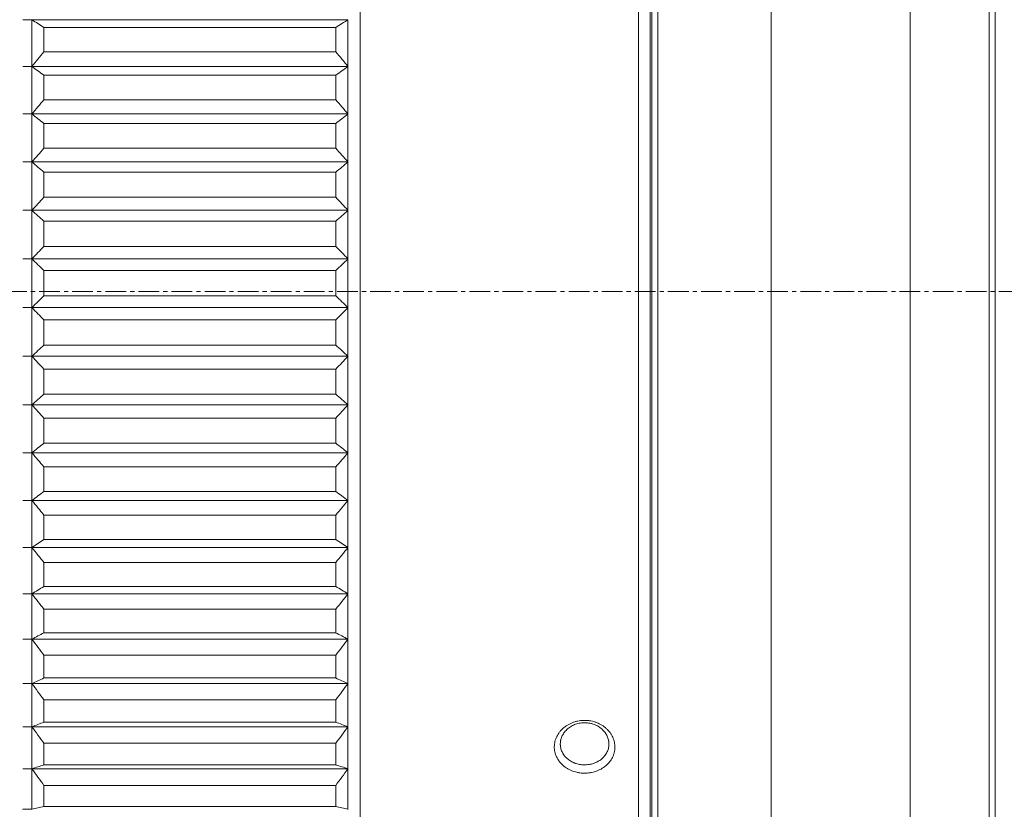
# Model space of a CAD drawing. Header units: millimetres. Extents: x 4263 to 4548, y 46 to 177.
# Tile 8 of 18: x 4337 to 4369, y 92 to 118. Entities that reach past the tile are written whole.
import ezdxf

# ---------------------------------------------------------------- set-up
doc = ezdxf.new("R2010")
doc.units = ezdxf.units.MM
doc.linetypes.add('CENTER', pattern=[50.8, 31.75, -6.35, 6.35, -6.35])
doc.layers.add('3', color=7, linetype='Continuous', true_color=0xffffff)
doc.layers.add('5', color=7, linetype='Continuous', true_color=0xffffff)

msp = doc.modelspace()

# ---------------------------------------------------------------- linework, layer by layer
at = {"layer": '3', "linetype": 'Continuous', "lineweight": 18}
for p, q in [((4366.399, 71.416), (4366.399, 147.416)), ((4368.999, 147.416), (4368.999, 71.416)), ((4369.199, 147.216), (4369.199, 71.616)), ((4348.299, 139.415), (4348.299, 117.18)), ((4357.455, 79.417), (4357.455, 139.415)), ((4358.099, 79.411), (4358.099, 139.421)), ((4361.83, 79.411), (4361.83, 139.421)), ((4357.849, 139.021), (4357.849, 79.811)), ((4357.899, 79.611), (4357.899, 139.221)), ((4337.199, 118.359), (4337.199, 118.36)), ((4337.499, 118.359), (4337.199, 118.359)), ((4337.199, 118.359), (4347.899, 118.359)), ((4337.499, 118.359), (4337.499, 116.819)), ((4347.899, 118.36), (4347.899, 118.359)), ((4347.899, 118.359), (4347.899, 116.819)), ((4337.899, 118.1), (4347.5, 118.1)), ((4337.899, 117.303), (4337.899, 118.1)), ((4347.5, 118.1), (4347.5, 117.303)), ((4347.5, 117.303), (4337.899, 117.303)), ((4348.299, 117.18), (4348.299, 79.417)), ((4337.199, 116.818), (4337.199, 116.819)), ((4337.199, 116.819), (4337.499, 116.819)), ((4337.499, 116.818), (4337.199, 116.818)), ((4337.199, 116.818), (4347.899, 116.818)), ((4337.499, 116.818), (4337.499, 115.257)), ((4347.899, 116.819), (4347.899, 116.818)), ((4347.899, 116.818), (4347.899, 115.257)), ((4337.899, 116.533), (4347.5, 116.533)), ((4337.899, 115.724), (4337.899, 116.533)), ((4347.5, 116.533), (4347.5, 115.724)), ((4347.5, 115.724), (4337.899, 115.724)), ((4337.199, 115.255), (4337.199, 115.257)), ((4337.199, 115.257), (4337.499, 115.257)), ((4337.199, 115.256), (4347.899, 115.256)), ((4337.499, 115.255), (4337.199, 115.255)), ((4337.499, 115.255), (4337.499, 113.677)), ((4347.899, 115.257), (4347.899, 115.255)), ((4347.899, 115.255), (4347.899, 113.677)), ((4337.899, 114.945), (4347.5, 114.945)), ((4337.899, 114.127), (4337.899, 114.945)), ((4347.5, 114.945), (4347.5, 114.127)), ((4347.5, 114.127), (4337.899, 114.127)), ((4337.199, 113.676), (4337.199, 113.677)), ((4337.199, 113.677), (4337.499, 113.677)), ((4337.199, 113.676), (4347.899, 113.676)), ((4337.499, 113.676), (4337.199, 113.676)), ((4337.499, 113.676), (4337.499, 112.085)), ((4347.899, 113.677), (4347.899, 113.676)), ((4347.899, 113.676), (4347.899, 112.085)), ((4337.899, 113.34), (4347.5, 113.34)), ((4337.899, 112.516), (4337.899, 113.34)), ((4347.5, 113.34), (4347.5, 112.516)), ((4347.5, 112.516), (4337.899, 112.516)), ((4337.199, 112.084), (4337.199, 112.085)), ((4337.199, 112.085), (4337.499, 112.085)), ((4337.199, 112.084), (4347.899, 112.084)), ((4337.499, 112.084), (4337.199, 112.084)), ((4337.499, 112.084), (4337.499, 110.485)), ((4347.899, 112.085), (4347.899, 112.084)), ((4347.899, 112.084), (4347.899, 110.485)), ((4337.899, 110.896), (4337.899, 111.725)), ((4337.899, 111.725), (4347.5, 111.725)), ((4347.5, 111.725), (4347.5, 110.896)), ((4347.5, 110.896), (4337.899, 110.896)), ((4337.199, 110.485), (4347.899, 110.485)), ((4337.199, 110.484), (4337.199, 110.485)), ((4337.199, 110.485), (4337.499, 110.485)), ((4337.499, 110.484), (4337.199, 110.484)), ((4337.499, 110.484), (4337.499, 108.882)), ((4347.899, 110.485), (4347.899, 110.484)), ((4347.899, 110.484), (4347.899, 108.882)), ((4337.899, 110.102), (4347.5, 110.102)), ((4337.899, 109.272), (4337.899, 110.102)), ((4347.5, 110.102), (4347.5, 109.272)), ((4347.5, 109.272), (4337.899, 109.272)), ((4337.199, 108.882), (4337.499, 108.882)), ((4337.199, 108.882), (4347.899, 108.882)), ((4337.199, 108.881), (4337.199, 108.882)), ((4337.499, 108.881), (4337.199, 108.881)), ((4337.499, 108.881), (4337.499, 107.281)), ((4347.899, 108.882), (4347.899, 108.881)), ((4347.899, 108.881), (4347.899, 107.281)), ((4337.899, 108.477), (4347.5, 108.477)), ((4337.899, 107.648), (4337.899, 108.477)), ((4347.5, 108.477), (4347.5, 107.648)), ((4347.5, 107.648), (4337.899, 107.648)), ((4337.199, 107.279), (4337.199, 107.281)), ((4337.199, 107.281), (4337.499, 107.281)), ((4337.199, 107.28), (4347.899, 107.28)), ((4337.499, 107.279), (4337.199, 107.279)), ((4337.499, 107.279), (4337.499, 105.686)), ((4347.899, 107.281), (4347.899, 107.279)), ((4347.899, 107.279), (4347.899, 105.686)), ((4337.899, 106.855), (4347.5, 106.855)), ((4337.899, 106.029), (4337.899, 106.855)), ((4347.5, 106.855), (4347.5, 106.029)), ((4347.5, 106.029), (4337.899, 106.029)), ((4337.199, 105.684), (4337.199, 105.686)), ((4337.199, 105.686), (4337.499, 105.686)), ((4337.199, 105.685), (4347.899, 105.685)), ((4337.499, 105.684), (4337.199, 105.684)), ((4337.499, 105.684), (4337.499, 104.101)), ((4347.899, 105.686), (4347.899, 105.684)), ((4347.899, 105.684), (4347.899, 104.101)), ((4337.899, 104.42), (4337.899, 105.241)), ((4337.899, 105.241), (4347.5, 105.241)), ((4347.5, 105.241), (4347.5, 104.42)), ((4347.5, 104.42), (4337.899, 104.42)), ((4337.199, 104.1), (4337.199, 104.101)), ((4337.199, 104.101), (4337.499, 104.101)), ((4337.199, 104.101), (4347.899, 104.101)), ((4337.499, 104.1), (4337.199, 104.1)), ((4337.499, 104.1), (4337.499, 102.533)), ((4347.899, 104.101), (4347.899, 104.1)), ((4347.899, 104.1), (4347.899, 102.533)), ((4337.899, 102.826), (4337.899, 103.639)), ((4337.899, 103.639), (4347.5, 103.639)), ((4347.5, 103.639), (4347.5, 102.826)), ((4347.5, 102.826), (4337.899, 102.826)), ((4337.199, 102.531), (4337.199, 102.533)), ((4337.199, 102.533), (4337.499, 102.533)), ((4337.199, 102.532), (4347.899, 102.532)), ((4337.499, 102.531), (4337.199, 102.531)), ((4337.499, 102.531), (4337.499, 100.984)), ((4347.899, 102.533), (4347.899, 102.531)), ((4347.899, 102.531), (4347.899, 100.984)), ((4337.899, 102.053), (4347.5, 102.053)), ((4337.899, 101.251), (4337.899, 102.053)), ((4347.5, 102.053), (4347.5, 101.251)), ((4347.5, 101.251), (4337.899, 101.251)), ((4337.199, 100.983), (4337.199, 100.984)), ((4337.199, 100.984), (4337.499, 100.984)), ((4337.199, 100.984), (4347.899, 100.984)), ((4337.499, 100.983), (4337.199, 100.983)), ((4337.499, 100.983), (4337.499, 99.46)), ((4347.899, 100.984), (4347.899, 100.983)), ((4347.899, 100.983), (4347.899, 99.46)), ((4337.899, 100.49), (4347.5, 100.49)), ((4337.899, 99.701), (4337.899, 100.49)), ((4347.5, 100.49), (4347.5, 99.701)), ((4337.199, 99.459), (4337.199, 99.46)), ((4337.199, 99.46), (4337.499, 99.46)), ((4337.199, 99.46), (4347.899, 99.46)), ((4347.5, 99.701), (4337.899, 99.701)), ((4347.899, 99.46), (4347.899, 99.459)), ((4337.499, 99.459), (4337.199, 99.459)), ((4337.499, 99.459), (4337.499, 97.966)), ((4347.899, 99.459), (4347.899, 97.966)), ((4337.899, 98.952), (4347.5, 98.952)), ((4337.899, 98.178), (4337.899, 98.952)), ((4347.5, 98.952), (4347.5, 98.178)), ((4347.5, 98.178), (4337.899, 98.178)), ((4337.199, 97.965), (4337.199, 97.966)), ((4337.199, 97.966), (4337.499, 97.966)), ((4337.199, 97.966), (4347.899, 97.966)), ((4337.499, 97.965), (4337.199, 97.965)), ((4337.499, 97.965), (4337.499, 96.505)), ((4347.899, 97.966), (4347.899, 97.965)), ((4347.899, 97.965), (4347.899, 96.505)), ((4337.899, 97.445), (4347.5, 97.445)), ((4337.899, 96.689), (4337.899, 97.445)), ((4347.5, 97.445), (4347.5, 96.689)), ((4347.5, 96.689), (4337.899, 96.689)), ((4337.199, 96.504), (4337.199, 96.505)), ((4337.199, 96.505), (4337.499, 96.505)), ((4337.199, 96.505), (4347.899, 96.505)), ((4337.499, 96.504), (4337.199, 96.504)), ((4337.499, 96.504), (4337.499, 95.082)), ((4347.899, 96.505), (4347.899, 96.504)), ((4347.899, 96.504), (4347.899, 95.082)), ((4337.899, 95.974), (4347.5, 95.974)), ((4337.899, 95.237), (4337.899, 95.974)), ((4347.5, 95.974), (4347.5, 95.237)), ((4337.199, 95.081), (4337.199, 95.082)), ((4337.199, 95.082), (4337.499, 95.082)), ((4337.199, 95.082), (4347.899, 95.082)), ((4337.499, 95.081), (4337.199, 95.081)), ((4337.499, 95.081), (4337.499, 93.701)), ((4347.5, 95.237), (4337.899, 95.237)), ((4347.899, 95.082), (4347.899, 95.081)), ((4347.899, 95.081), (4347.899, 93.701)), ((4337.899, 94.541), (4347.5, 94.541)), ((4337.899, 93.826), (4337.899, 94.541)), ((4347.5, 94.541), (4347.5, 93.826)), ((4337.199, 93.701), (4347.899, 93.701)), ((4337.199, 93.7), (4337.199, 93.701)), ((4337.199, 93.701), (4337.499, 93.701)), ((4337.499, 93.7), (4337.199, 93.7)), ((4337.499, 93.7), (4337.499, 92.366)), ((4347.5, 93.826), (4337.899, 93.826)), ((4347.899, 93.701), (4347.899, 93.7)), ((4347.899, 93.7), (4347.899, 92.366)), ((4337.899, 93.153), (4347.5, 93.153)), ((4337.899, 92.462), (4337.899, 93.153)), ((4347.5, 93.153), (4347.5, 92.462)), ((4337.199, 92.365), (4337.199, 92.366)), ((4337.199, 92.366), (4337.499, 92.366)), ((4347.5, 92.462), (4337.899, 92.462)), ((4347.899, 92.366), (4347.899, 92.365))]:
    msp.add_line(p, q, dxfattribs=at)
for points in [[(4337.899, 118.1), (4337.765, 118.186), (4337.632, 118.272), (4337.499, 118.359)], [(4347.5, 118.1), (4347.634, 118.186), (4347.767, 118.272), (4347.899, 118.359)], [(4337.499, 116.819), (4337.632, 116.981), (4337.765, 117.142), (4337.899, 117.303)], [(4347.899, 116.819), (4347.767, 116.981), (4347.634, 117.142), (4347.5, 117.303)], [(4337.899, 116.533), (4337.765, 116.628), (4337.632, 116.723), (4337.499, 116.818)], [(4347.5, 116.533), (4347.634, 116.628), (4347.767, 116.723), (4347.899, 116.818)], [(4337.499, 115.257), (4337.632, 115.413), (4337.765, 115.569), (4337.899, 115.724)], [(4347.899, 115.257), (4347.767, 115.413), (4347.634, 115.569), (4347.5, 115.724)], [(4337.899, 114.945), (4337.765, 115.048), (4337.632, 115.152), (4337.499, 115.255)], [(4347.5, 114.945), (4347.634, 115.048), (4347.767, 115.152), (4347.899, 115.255)], [(4337.499, 113.677), (4337.632, 113.828), (4337.765, 113.977), (4337.899, 114.127)], [(4347.899, 113.677), (4347.767, 113.827), (4347.634, 113.977), (4347.5, 114.127)], [(4337.899, 113.34), (4337.765, 113.452), (4337.632, 113.564), (4337.499, 113.676)], [(4347.5, 113.34), (4347.634, 113.452), (4347.767, 113.564), (4347.899, 113.676)], [(4337.499, 112.085), (4337.632, 112.229), (4337.765, 112.373), (4337.899, 112.516)], [(4347.899, 112.085), (4347.767, 112.229), (4347.634, 112.373), (4347.5, 112.516)], [(4337.899, 111.725), (4337.765, 111.844), (4337.632, 111.964), (4337.499, 112.084)], [(4347.5, 111.725), (4347.634, 111.844), (4347.767, 111.964), (4347.899, 112.084)], [(4337.499, 110.485), (4337.632, 110.623), (4337.765, 110.759), (4337.899, 110.896)], [(4347.899, 110.485), (4347.767, 110.623), (4347.634, 110.759), (4347.5, 110.896)], [(4337.899, 110.102), (4337.765, 110.229), (4337.632, 110.356), (4337.499, 110.484)], [(4347.5, 110.102), (4347.634, 110.229), (4347.767, 110.356), (4347.899, 110.484)], [(4337.499, 108.882), (4337.632, 109.012), (4337.765, 109.142), (4337.899, 109.272)], [(4347.899, 108.882), (4347.767, 109.012), (4347.634, 109.142), (4347.5, 109.272)], [(4337.899, 108.477), (4337.765, 108.611), (4337.632, 108.746), (4337.499, 108.881)], [(4347.5, 108.477), (4347.634, 108.611), (4347.767, 108.746), (4347.899, 108.881)], [(4337.499, 107.281), (4337.632, 107.403), (4337.765, 107.526), (4337.899, 107.648)], [(4347.899, 107.281), (4347.767, 107.403), (4347.634, 107.526), (4347.5, 107.648)], [(4337.899, 106.855), (4337.765, 106.996), (4337.632, 107.138), (4337.499, 107.279)], [(4347.5, 106.855), (4347.634, 106.996), (4347.767, 107.138), (4347.899, 107.279)], [(4337.499, 105.686), (4337.632, 105.8), (4337.765, 105.915), (4337.899, 106.029)], [(4347.899, 105.686), (4347.767, 105.8), (4347.634, 105.915), (4347.5, 106.029)], [(4337.899, 105.241), (4337.765, 105.388), (4337.632, 105.536), (4337.499, 105.684)], [(4347.5, 105.241), (4347.634, 105.388), (4347.767, 105.536), (4347.899, 105.684)], [(4337.499, 104.101), (4337.632, 104.208), (4337.765, 104.314), (4337.899, 104.42)], [(4347.899, 104.101), (4347.767, 104.208), (4347.634, 104.314), (4347.5, 104.42)], [(4337.899, 103.639), (4337.765, 103.792), (4337.632, 103.946), (4337.499, 104.1)], [(4347.5, 103.639), (4347.634, 103.792), (4347.767, 103.946), (4347.899, 104.1)], [(4337.499, 102.533), (4337.632, 102.631), (4337.765, 102.729), (4337.899, 102.826)], [(4347.899, 102.533), (4347.767, 102.631), (4347.634, 102.729), (4347.5, 102.826)], [(4337.899, 102.053), (4337.765, 102.212), (4337.632, 102.372), (4337.499, 102.531)], [(4347.5, 102.053), (4347.634, 102.212), (4347.767, 102.372), (4347.899, 102.531)], [(4337.499, 100.984), (4337.632, 101.073), (4337.765, 101.163), (4337.899, 101.251)], [(4347.899, 100.984), (4347.767, 101.073), (4347.634, 101.163), (4347.5, 101.251)], [(4337.899, 100.49), (4337.765, 100.654), (4337.632, 100.818), (4337.499, 100.983)], [(4347.5, 100.49), (4347.634, 100.654), (4347.767, 100.818), (4347.899, 100.983)], [(4337.499, 99.46), (4337.632, 99.541), (4337.765, 99.621), (4337.899, 99.701)], [(4347.899, 99.46), (4347.767, 99.541), (4347.634, 99.621), (4347.5, 99.701)], [(4337.899, 98.952), (4337.765, 99.121), (4337.632, 99.29), (4337.499, 99.459)], [(4347.5, 98.952), (4347.634, 99.121), (4347.767, 99.29), (4347.899, 99.459)], [(4337.499, 97.966), (4337.632, 98.037), (4337.765, 98.108), (4337.899, 98.178)], [(4347.899, 97.966), (4347.767, 98.037), (4347.634, 98.108), (4347.5, 98.178)], [(4337.899, 97.445), (4337.765, 97.618), (4337.632, 97.791), (4337.499, 97.965)], [(4347.5, 97.445), (4347.634, 97.618), (4347.767, 97.791), (4347.899, 97.965)], [(4337.499, 96.505), (4337.632, 96.566), (4337.765, 96.628), (4337.899, 96.689)], [(4347.899, 96.505), (4347.767, 96.566), (4347.634, 96.628), (4347.5, 96.689)], [(4337.899, 95.974), (4337.765, 96.15), (4337.632, 96.327), (4337.499, 96.504)], [(4347.5, 95.974), (4347.634, 96.15), (4347.767, 96.327), (4347.899, 96.504)], [(4337.499, 95.082), (4337.632, 95.134), (4337.765, 95.185), (4337.899, 95.237)], [(4337.899, 94.541), (4337.765, 94.721), (4337.632, 94.9), (4337.499, 95.081)], [(4347.899, 95.082), (4347.767, 95.134), (4347.634, 95.185), (4347.5, 95.237)], [(4347.5, 94.541), (4347.634, 94.721), (4347.767, 94.901), (4347.899, 95.081)], [(4337.499, 93.701), (4337.632, 93.743), (4337.765, 93.785), (4337.899, 93.826)], [(4337.899, 93.153), (4337.765, 93.335), (4337.632, 93.517), (4337.499, 93.7)], [(4347.899, 93.701), (4347.767, 93.743), (4347.634, 93.785), (4347.5, 93.826)], [(4347.5, 93.153), (4347.634, 93.335), (4347.767, 93.517), (4347.899, 93.7)], [(4337.499, 92.366), (4337.632, 92.398), (4337.765, 92.43), (4337.899, 92.462)], [(4347.899, 92.366), (4347.767, 92.398), (4347.634, 92.43), (4347.5, 92.462)]]:
    msp.add_open_spline(points, degree=3, dxfattribs=at)
for points, knots in [([(4356.583, 94.036), (4356.554, 93.985), (4356.52, 93.937), (4356.46, 93.87), (4356.439, 93.849), (4356.394, 93.807), (4356.371, 93.788), (4356.297, 93.732), (4356.245, 93.699), (4356.174, 93.664), (4356.159, 93.657), (4356.13, 93.644), (4356.086, 93.626), (4356.041, 93.61), (4355.979, 93.592), (4355.948, 93.584), (4355.9, 93.575), (4355.884, 93.572), (4355.852, 93.567), (4355.835, 93.565), (4355.754, 93.555), (4355.688, 93.554), (4355.591, 93.559), (4355.558, 93.562), (4355.51, 93.569), (4355.493, 93.571), (4355.461, 93.577), (4355.445, 93.581), (4355.366, 93.599), (4355.305, 93.618), (4355.232, 93.649), (4355.217, 93.656), (4355.189, 93.67), (4355.175, 93.677), (4355.133, 93.699), (4355.106, 93.715), (4355.029, 93.766), (4354.981, 93.805), (4354.916, 93.869), (4354.896, 93.891), (4354.858, 93.936), (4354.823, 93.983), (4354.793, 94.033), (4354.766, 94.084), (4354.754, 94.111), (4354.722, 94.191), (4354.707, 94.246), (4354.695, 94.33), (4354.692, 94.358), (4354.69, 94.415), (4354.69, 94.444), (4354.696, 94.528), (4354.707, 94.584), (4354.732, 94.667), (4354.742, 94.695), (4354.765, 94.748), (4354.777, 94.774), (4354.806, 94.826), (4354.821, 94.851), (4354.847, 94.887), (4354.856, 94.899), (4354.875, 94.923), (4354.884, 94.934), (4354.934, 94.992), (4354.979, 95.034), (4355.052, 95.091), (4355.077, 95.109), (4355.117, 95.135), (4355.131, 95.143), (4355.158, 95.159), (4355.172, 95.167), (4355.243, 95.203), (4355.302, 95.227), (4355.379, 95.251), (4355.394, 95.255), (4355.426, 95.263), (4355.442, 95.267), (4355.49, 95.277), (4355.522, 95.282), (4355.619, 95.293), (4355.685, 95.295), (4355.767, 95.291), (4355.783, 95.289), (4355.816, 95.286), (4355.865, 95.28), (4355.945, 95.265), (4356.007, 95.248), (4356.053, 95.233), (4356.068, 95.227), (4356.098, 95.216), (4356.113, 95.21), (4356.187, 95.177), (4356.242, 95.147), (4356.319, 95.094), (4356.344, 95.075), (4356.392, 95.035), (4356.415, 95.015), (4356.479, 94.95), (4356.517, 94.903), (4356.559, 94.841), (4356.566, 94.829), (4356.582, 94.803), (4356.603, 94.764), (4356.621, 94.725), (4356.642, 94.671), (4356.651, 94.644), (4356.662, 94.602), (4356.665, 94.588), (4356.671, 94.56), (4356.674, 94.546), (4356.684, 94.475), (4356.686, 94.418), (4356.68, 94.334), (4356.677, 94.306), (4356.669, 94.264), (4356.666, 94.25), (4356.659, 94.222), (4356.655, 94.208), (4356.635, 94.14), (4356.612, 94.087), (4356.583, 94.036)], [0, 0, 0, 0, 0.03125, 0.03125, 0.046875, 0.046875, 0.0625, 0.0625, 0.09375, 0.09375, 0.101563, 0.101563, 0.109375, 0.125, 0.125, 0.140625, 0.140625, 0.148438, 0.148438, 0.15625, 0.15625, 0.1875, 0.1875, 0.203125, 0.203125, 0.210938, 0.210938, 0.21875, 0.21875, 0.25, 0.25, 0.257813, 0.257813, 0.265625, 0.265625, 0.28125, 0.28125, 0.3125, 0.3125, 0.328125, 0.328125, 0.34375, 0.359375, 0.359375, 0.375, 0.375, 0.40625, 0.40625, 0.421875, 0.421875, 0.4375, 0.4375, 0.46875, 0.46875, 0.484375, 0.484375, 0.5, 0.5, 0.515625, 0.515625, 0.523437, 0.523437, 0.53125, 0.53125, 0.5625, 0.5625, 0.578125, 0.578125, 0.585937, 0.585937, 0.59375, 0.59375, 0.625, 0.625, 0.632812, 0.632812, 0.640625, 0.640625, 0.65625, 0.65625, 0.6875, 0.6875, 0.695312, 0.695312, 0.703125, 0.71875, 0.734375, 0.734375, 0.742187, 0.742187, 0.75, 0.75, 0.78125, 0.78125, 0.796875, 0.796875, 0.8125, 0.8125, 0.84375, 0.84375, 0.851562, 0.851562, 0.859375, 0.875, 0.875, 0.890625, 0.890625, 0.898437, 0.898437, 0.90625, 0.90625, 0.9375, 0.9375, 0.953125, 0.953125, 0.960937, 0.960937, 0.96875, 0.96875, 1, 1, 1, 1]), ([(4356.406, 94.212), (4356.429, 94.253), (4356.447, 94.295), (4356.467, 94.36), (4356.473, 94.381), (4356.481, 94.426), (4356.484, 94.449), (4356.489, 94.517), (4356.487, 94.562), (4356.479, 94.618), (4356.477, 94.63), (4356.472, 94.652), (4356.469, 94.663), (4356.46, 94.697), (4356.453, 94.719), (4356.427, 94.784), (4356.406, 94.825), (4356.373, 94.875), (4356.366, 94.885), (4356.351, 94.904), (4356.329, 94.932), (4356.289, 94.977), (4356.252, 95.01), (4356.224, 95.034), (4356.214, 95.041), (4356.194, 95.056), (4356.183, 95.064), (4356.131, 95.099), (4356.087, 95.123), (4356.016, 95.154), (4355.992, 95.163), (4355.955, 95.175), (4355.943, 95.179), (4355.918, 95.186), (4355.905, 95.189), (4355.842, 95.204), (4355.79, 95.211), (4355.725, 95.215), (4355.712, 95.216), (4355.686, 95.216), (4355.672, 95.216), (4355.633, 95.215), (4355.607, 95.213), (4355.529, 95.204), (4355.479, 95.193), (4355.404, 95.17), (4355.379, 95.162), (4355.332, 95.143), (4355.285, 95.121), (4355.242, 95.096), (4355.199, 95.069), (4355.178, 95.054), (4355.119, 95.009), (4355.084, 94.975), (4355.036, 94.92), (4355.021, 94.902), (4354.993, 94.862), (4354.981, 94.842), (4354.946, 94.781), (4354.928, 94.738), (4354.911, 94.683), (4354.908, 94.671), (4354.902, 94.649), (4354.895, 94.615), (4354.891, 94.581), (4354.887, 94.536), (4354.887, 94.514), (4354.888, 94.48), (4354.889, 94.469), (4354.891, 94.446), (4354.893, 94.434), (4354.902, 94.378), (4354.914, 94.334), (4354.939, 94.271), (4354.948, 94.25), (4354.965, 94.219), (4354.971, 94.209), (4354.983, 94.189), (4354.989, 94.179), (4355.022, 94.13), (4355.052, 94.094), (4355.096, 94.052), (4355.104, 94.044), (4355.123, 94.028), (4355.132, 94.02), (4355.161, 93.997), (4355.181, 93.983), (4355.243, 93.943), (4355.288, 93.92), (4355.347, 93.895), (4355.359, 93.89), (4355.383, 93.881), (4355.419, 93.869), (4355.481, 93.852), (4355.532, 93.843), (4355.584, 93.836), (4355.611, 93.833), (4355.689, 93.829), (4355.741, 93.831), (4355.819, 93.839), (4355.845, 93.843), (4355.896, 93.854), (4355.921, 93.86), (4355.996, 93.881), (4356.043, 93.899), (4356.1, 93.927), (4356.111, 93.933), (4356.133, 93.945), (4356.166, 93.964), (4356.217, 93.998), (4356.254, 94.029), (4356.281, 94.054), (4356.29, 94.062), (4356.307, 94.079), (4356.315, 94.088), (4356.355, 94.133), (4356.383, 94.171), (4356.406, 94.212)], [0, 0, 0, 0, 0.03125, 0.03125, 0.046875, 0.046875, 0.0625, 0.0625, 0.09375, 0.09375, 0.101562, 0.101562, 0.109375, 0.109375, 0.125, 0.125, 0.15625, 0.15625, 0.164062, 0.164062, 0.171875, 0.1875, 0.203125, 0.203125, 0.210937, 0.210937, 0.21875, 0.21875, 0.25, 0.25, 0.265625, 0.265625, 0.273437, 0.273437, 0.28125, 0.28125, 0.3125, 0.3125, 0.320312, 0.320312, 0.328125, 0.328125, 0.34375, 0.34375, 0.375, 0.375, 0.390625, 0.390625, 0.40625, 0.421875, 0.421875, 0.4375, 0.4375, 0.46875, 0.46875, 0.484375, 0.484375, 0.5, 0.5, 0.53125, 0.53125, 0.539062, 0.539062, 0.546875, 0.5625, 0.5625, 0.578125, 0.578125, 0.585937, 0.585937, 0.59375, 0.59375, 0.625, 0.625, 0.640625, 0.640625, 0.648437, 0.648437, 0.65625, 0.65625, 0.6875, 0.6875, 0.695312, 0.695312, 0.703125, 0.703125, 0.71875, 0.71875, 0.75, 0.75, 0.757812, 0.757812, 0.765625, 0.78125, 0.796875, 0.796875, 0.8125, 0.8125, 0.84375, 0.84375, 0.859375, 0.859375, 0.875, 0.875, 0.90625, 0.90625, 0.914062, 0.914062, 0.921875, 0.9375, 0.953125, 0.953125, 0.960937, 0.960937, 0.96875, 0.96875, 1, 1, 1, 1])]:
    msp.add_open_spline(points, degree=3, knots=knots, dxfattribs=at)
at = {"layer": '5', "linetype": 'CENTER', "lineweight": 18, "ltscale": 0.021435}
msp.add_line((4281.119, 109.416), (4377.381, 109.416), dxfattribs=at)

doc.saveas('drawing.dxf')
